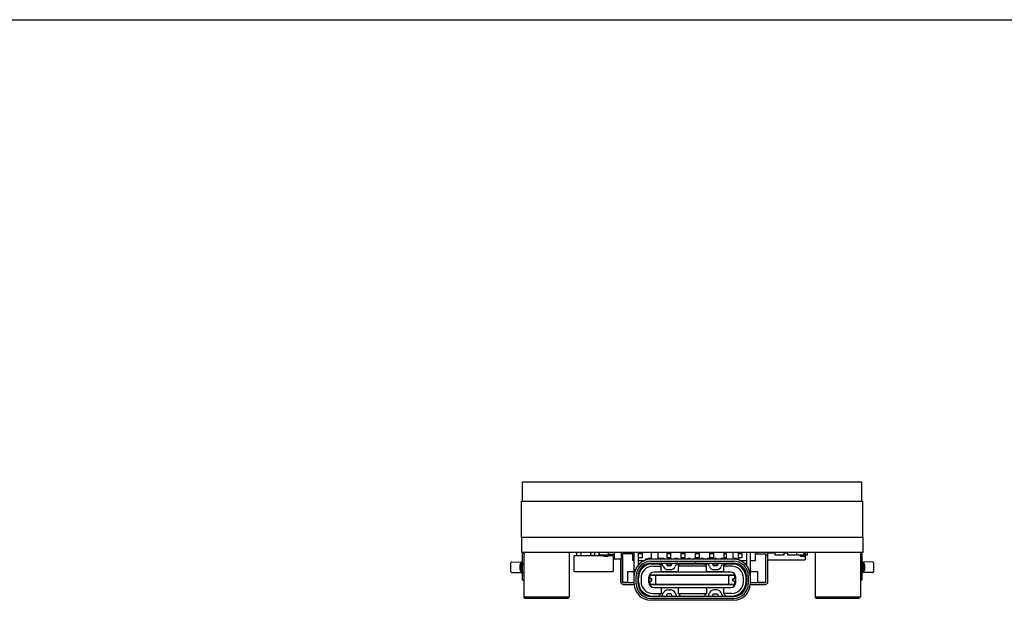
# Model space of a CAD drawing. Header units: millimetres. Extents: x 0 to 297, y 0 to 210.
# Tile 27 of 32: x 76 to 152, y 165 to 210. Entities that reach past the tile are written whole.
import ezdxf

# ---------------------------------------------------------------- set-up
doc = ezdxf.new("R2010")
doc.units = ezdxf.units.MM
doc.header["$LTSCALE"] = 16.335
for name, color, linetype in [('BOARD_1_DXF_CONTINUOUS_LINE', 7, 'CONTINUOUS'), ('CRYSTAL-SMD_DXF_CONTINUOUS_LINE', 7, 'CONTINUOUS'), ('ESP32-C6-LCD-1-3_DXF_FORMAT', 7, 'CONTINUOUS'), ('ESP32C6-1-3-DXF_CONTINUOUS_LINE', 7, 'CONTINUOUS'), ('EXTRUDED-399DXF_CONTINUOUS_LINE', 7, 'CONTINUOUS'), ('EXTRUDED-400DXF_CONTINUOUS_LINE', 7, 'CONTINUOUS'), ('EXTRUDED-401DXF_CONTINUOUS_LINE', 7, 'CONTINUOUS'), ('EXTRUDED-883DXF_CONTINUOUS_LINE', 7, 'CONTINUOUS'), ('EXTRUDED-939DXF_CONTINUOUS_LINE', 7, 'CONTINUOUS'), ('KEY-SMD_4P-LDXF_CONTINUOUS_LINE', 7, 'CONTINUOUS'), ('SMTSO-M2-3_5DXF_CONTINUOUS_LINE', 7, 'CONTINUOUS'), ('TF-SMD_TF-02DXF_CONTINUOUS_LINE', 7, 'CONTINUOUS'), ('TYPE-C_16PINDXF_CONTINUOUS_LINE', 7, 'CONTINUOUS'), ('USER_LIBRARYDXF_CONTINUOUS_LINE', 7, 'CONTINUOUS')]:
    doc.layers.add(name, color=color, linetype=linetype)

msp = doc.modelspace()

# ---------------------------------------------------------------- linework, layer by layer
at = {"layer": 'BOARD_1_DXF_CONTINUOUS_LINE', "color": 7, "linetype": 'Continuous'}
for p, q in [((114.552, 170.162), (114.552, 168.962)), ((114.552, 170.162), (140.859, 170.162)), ((140.859, 170.162), (140.859, 168.962)), ((140.859, 168.962), (114.552, 168.962))]:
    msp.add_line(p, q, dxfattribs=at)
at = {"layer": 'CRYSTAL-SMD_DXF_CONTINUOUS_LINE', "color": 7, "linetype": 'Continuous'}
for p, q in [((119.938, 168.712), (119.938, 168.762)), ((121.701, 168.812), (121.229, 168.812)), ((121.701, 168.812), (121.229, 168.812)), ((121.701, 168.622), (121.627, 168.622)), ((121.701, 168.522), (121.627, 168.522))]:
    msp.add_line(p, q, dxfattribs=at)
at = {"layer": 'ESP32-C6-LCD-1-3_DXF_FORMAT', "color": 7, "linetype": 'Continuous'}
msp.add_line((0, 210), (297, 210), dxfattribs=at)
at = {"layer": 'ESP32C6-1-3-DXF_CONTINUOUS_LINE', "color": 7, "linetype": 'Continuous'}
for p, q in [((114.626, 172.912), (114.626, 174.412)), ((114.626, 174.412), (140.786, 174.412)), ((140.786, 172.912), (140.786, 174.412)), ((114.554, 170.162), (114.554, 172.912)), ((114.554, 172.912), (140.859, 172.912)), ((140.859, 170.162), (140.859, 172.912)), ((114.554, 170.162), (140.859, 170.162))]:
    msp.add_line(p, q, dxfattribs=at)
at = {"layer": 'EXTRUDED-399DXF_CONTINUOUS_LINE', "color": 7, "linetype": 'Continuous'}
for p, q in [((119.862, 168.962), (119.862, 168.762)), ((119.862, 168.762), (120.182, 168.762)), ((120.182, 168.962), (120.182, 168.762)), ((134.874, 168.962), (134.874, 168.917))]:
    msp.add_line(p, q, dxfattribs=at)
at = {"layer": 'EXTRUDED-400DXF_CONTINUOUS_LINE', "color": 7, "linetype": 'Continuous'}
for p, q in [((119.96, 168.762), (119.96, 168.712)), ((120.528, 168.962), (120.528, 168.762)), ((120.54, 168.762), (120.528, 168.762)), ((120.54, 168.962), (120.54, 168.762)), ((121.229, 168.762), (120.54, 168.762)), ((121.229, 168.962), (121.229, 168.762)), ((134.074, 168.962), (134.074, 168.762)), ((134.763, 168.762), (134.074, 168.762)), ((134.763, 168.962), (134.763, 168.762)), ((135.049, 168.962), (135.049, 168.762)), ((135.738, 168.762), (135.049, 168.762)), ((135.738, 168.962), (135.738, 168.762)), ((136.307, 168.762), (135.738, 168.762)), ((136.307, 168.962), (136.307, 168.762)), ((136.582, 168.762), (136.42, 168.762)), ((136.582, 168.962), (136.582, 168.762))]:
    msp.add_line(p, q, dxfattribs=at)
at = {"layer": 'EXTRUDED-401DXF_CONTINUOUS_LINE', "color": 7, "linetype": 'Continuous'}
for p, q in [((121.701, 168.962), (121.701, 168.454)), ((122.248, 168.962), (122.248, 168.454)), ((122.248, 168.454), (121.701, 168.454))]:
    msp.add_line(p, q, dxfattribs=at)
at = {"layer": 'EXTRUDED-883DXF_CONTINUOUS_LINE', "color": 7, "linetype": 'Continuous'}
for p, q in [((134.074, 168.917), (133.52, 168.917)), ((133.52, 168.917), (133.52, 168.912)), ((135.049, 168.917), (134.763, 168.917)), ((136.42, 168.917), (136.356, 168.917)), ((136.42, 168.917), (136.42, 168.412)), ((133.547, 168.412), (136.42, 168.412))]:
    msp.add_line(p, q, dxfattribs=at)
at = {"layer": 'EXTRUDED-939DXF_CONTINUOUS_LINE', "color": 7, "linetype": 'Continuous'}
for p, q in [((118.577, 168.712), (118.577, 167.512)), ((120.9, 168.712), (118.577, 168.712)), ((121.627, 168.712), (121.2, 168.712)), ((121.627, 168.712), (121.627, 167.512)), ((118.577, 167.512), (121.627, 167.512))]:
    msp.add_line(p, q, dxfattribs=at)
at = {"layer": 'KEY-SMD_4P-LDXF_CONTINUOUS_LINE', "color": 7, "linetype": 'Continuous'}
for p, q in [((114.645, 166.832), (114.645, 168.882)), ((114.742, 168.882), (114.645, 168.882)), ((140.791, 168.882), (140.676, 168.882)), ((140.791, 168.882), (140.791, 166.832)), ((113.745, 167.486), (113.745, 168.179)), ((113.794, 168.229), (114.645, 168.244)), ((114.445, 168.032), (114.518, 168.232)), ((114.445, 167.632), (114.445, 168.032)), ((114.518, 168.232), (114.518, 167.432)), ((114.518, 168.232), (114.645, 168.232)), ((114.645, 168.092), (114.742, 168.092)), ((140.676, 168.092), (140.791, 168.092)), ((141.642, 168.229), (140.791, 168.244)), ((140.918, 168.232), (140.791, 168.232)), ((140.918, 168.232), (140.991, 168.032)), ((140.918, 167.432), (140.918, 168.232)), ((140.991, 168.032), (140.991, 167.632)), ((141.691, 168.179), (141.691, 167.486)), ((113.794, 167.436), (114.645, 167.421)), ((114.445, 167.632), (114.518, 167.432)), ((114.518, 167.432), (114.645, 167.432)), ((114.742, 167.392), (114.645, 167.392)), ((140.791, 167.392), (140.676, 167.392)), ((141.642, 167.436), (140.791, 167.421)), ((140.918, 167.432), (140.791, 167.432)), ((140.918, 167.432), (140.991, 167.632)), ((114.645, 166.832), (114.742, 166.832)), ((140.676, 166.832), (140.791, 166.832))]:
    msp.add_line(p, q, dxfattribs=at)
for centre, start, end in [((113.795, 168.179), 91, 180), ((141.641, 168.179), 0, 89), ((113.795, 167.486), 180, 269), ((141.641, 167.486), 271, 0)]:
    msp.add_arc(centre, 0.05, start, end, dxfattribs=at)
at = {"layer": 'SMTSO-M2-3_5DXF_CONTINUOUS_LINE', "color": 7, "linetype": 'Continuous'}
for p, q in [((114.724, 168.962), (114.724, 168.882)), ((114.742, 168.962), (114.742, 165.562)), ((118.242, 168.962), (118.242, 165.562)), ((137.176, 168.962), (137.176, 165.562)), ((140.676, 168.962), (140.676, 165.562)), ((114.724, 166.832), (114.724, 165.562)), ((114.824, 165.462), (114.724, 165.562)), ((114.724, 165.562), (114.742, 165.562)), ((114.842, 165.462), (114.742, 165.562)), ((114.742, 165.562), (118.242, 165.562)), ((114.824, 165.462), (114.843, 165.462)), ((114.842, 165.462), (118.142, 165.462)), ((118.142, 165.462), (118.242, 165.562)), ((137.176, 165.562), (140.676, 165.562)), ((137.276, 165.462), (137.176, 165.562)), ((137.276, 165.462), (140.576, 165.462)), ((140.576, 165.462), (140.676, 165.562))]:
    msp.add_line(p, q, dxfattribs=at)
at = {"layer": 'TF-SMD_TF-02DXF_CONTINUOUS_LINE', "color": 7, "linetype": 'Continuous'}
for p, q in [((122.248, 168.762), (122.347, 168.762)), ((122.347, 166.662), (122.347, 168.862)), ((123.147, 168.862), (122.347, 168.862)), ((122.347, 168.762), (122.347, 166.662)), ((123.047, 168.862), (123.047, 168.962)), ((123.147, 168.362), (123.147, 168.962)), ((123.572, 168.562), (123.572, 168.962)), ((123.872, 168.862), (123.572, 168.862)), ((123.872, 168.562), (123.572, 168.562)), ((123.872, 168.562), (123.872, 168.962)), ((125.772, 168.562), (125.772, 168.962)), ((126.072, 168.862), (125.772, 168.862)), ((126.072, 168.562), (125.772, 168.562)), ((126.072, 168.562), (126.072, 168.962)), ((126.872, 168.562), (126.872, 168.962)), ((127.172, 168.862), (126.872, 168.862)), ((127.172, 168.562), (126.872, 168.562)), ((127.172, 168.562), (127.172, 168.962)), ((127.972, 168.562), (127.972, 168.962)), ((128.272, 168.862), (127.972, 168.862)), ((128.272, 168.562), (127.972, 168.562)), ((128.272, 168.562), (128.272, 168.962)), ((129.072, 168.562), (129.072, 168.962)), ((129.372, 168.862), (129.072, 168.862)), ((129.372, 168.562), (129.072, 168.562)), ((129.372, 168.562), (129.372, 168.962)), ((130.172, 168.562), (130.172, 168.962)), ((130.357, 168.862), (130.172, 168.862)), ((130.357, 168.562), (130.172, 168.562)), ((131.272, 168.562), (131.272, 168.962)), ((131.572, 168.862), (131.272, 168.862)), ((131.572, 168.562), (131.272, 168.562)), ((131.572, 168.562), (131.572, 168.962)), ((132.597, 168.362), (132.597, 168.962)), ((132.597, 168.862), (133.397, 168.862)), ((132.697, 168.962), (132.697, 168.862)), ((133.397, 166.662), (133.397, 168.862)), ((133.397, 168.762), (133.547, 168.762)), ((133.397, 166.662), (133.397, 168.762)), ((133.547, 166.712), (133.547, 168.812)), ((122.197, 168.454), (122.197, 166.712)), ((123.147, 168.362), (123.247, 168.362)), ((123.547, 168.362), (124.065, 168.362)), ((131.369, 168.362), (131.887, 168.362)), ((132.187, 168.362), (132.597, 168.362)), ((122.747, 166.662), (122.747, 167.512)), ((122.747, 167.512), (123.247, 167.512)), ((132.187, 167.512), (132.747, 167.512)), ((132.747, 167.512), (132.747, 166.662)), ((122.747, 166.662), (122.347, 166.662)), ((122.347, 166.662), (123.247, 166.662)), ((122.397, 166.512), (123.25, 166.512)), ((123.547, 166.662), (123.575, 166.662)), ((123.55, 166.512), (123.592, 166.512)), ((131.842, 166.512), (131.884, 166.512)), ((131.86, 166.662), (131.887, 166.662)), ((132.185, 166.512), (133.347, 166.512)), ((132.187, 166.662), (133.397, 166.662)), ((133.397, 166.662), (132.747, 166.662))]:
    msp.add_line(p, q, dxfattribs=at)
for centre, start, end in [((122.397, 168.812), 131.28286, 138.01377), ((133.347, 168.812), 0, 48.71715), ((122.397, 166.712), 180, 270), ((133.347, 166.712), 270, 0)]:
    msp.add_arc(centre, 0.2, start, end, dxfattribs=at)
at = {"layer": 'TYPE-C_16PINDXF_CONTINUOUS_LINE', "color": 7, "linetype": 'Continuous'}
for p, q in [((123.247, 166.569), (123.247, 168.962)), ((123.547, 168.962), (123.547, 167.992)), ((124.117, 168.469), (124.117, 168.381)), ((124.117, 168.469), (131.317, 168.469)), ((124.307, 168.539), (124.307, 168.469)), ((124.307, 168.539), (124.577, 168.539)), ((124.577, 168.469), (124.577, 168.959)), ((125.077, 168.469), (125.077, 168.959)), ((125.107, 168.539), (125.107, 168.469)), ((125.107, 168.539), (125.527, 168.539)), ((125.527, 168.539), (125.527, 168.469)), ((125.867, 168.539), (125.867, 168.469)), ((125.867, 168.539), (126.067, 168.539)), ((126.067, 168.539), (126.067, 168.469)), ((126.367, 168.539), (126.367, 168.469)), ((126.367, 168.539), (126.567, 168.539)), ((126.567, 168.539), (126.567, 168.469)), ((126.867, 168.539), (126.867, 168.469)), ((126.867, 168.539), (127.067, 168.539)), ((127.067, 168.539), (127.067, 168.469)), ((127.367, 168.539), (127.567, 168.539)), ((127.367, 168.539), (127.367, 168.469)), ((127.567, 168.539), (127.567, 168.469)), ((127.867, 168.539), (128.067, 168.539)), ((127.867, 168.539), (127.867, 168.469)), ((128.067, 168.539), (128.067, 168.469)), ((128.367, 168.539), (128.567, 168.539)), ((128.367, 168.539), (128.367, 168.469)), ((128.567, 168.539), (128.567, 168.469)), ((128.867, 168.539), (129.067, 168.539)), ((128.867, 168.539), (128.867, 168.469)), ((129.067, 168.539), (129.067, 168.469)), ((129.367, 168.539), (129.567, 168.539)), ((129.367, 168.539), (129.367, 168.469)), ((129.567, 168.539), (129.567, 168.469)), ((129.907, 168.539), (130.327, 168.539)), ((129.907, 168.539), (129.907, 168.469)), ((130.327, 168.539), (130.327, 168.469)), ((130.357, 168.469), (130.357, 168.959)), ((130.857, 168.469), (130.857, 168.959)), ((130.857, 168.539), (131.127, 168.539)), ((131.127, 168.539), (131.127, 168.469)), ((131.317, 168.469), (131.317, 168.38)), ((131.887, 168.962), (131.887, 167.992)), ((132.187, 168.962), (132.187, 166.569)), ((123.572, 168.109), (123.572, 168.021)), ((123.658, 168.109), (123.572, 168.109)), ((124.251, 168.109), (125.385, 168.109)), ((130.907, 168.449), (124.527, 168.449)), ((124.527, 168.299), (130.907, 168.299)), ((124.527, 168.149), (127.97, 168.149)), ((124.672, 167.909), (125.317, 167.909)), ((125.317, 167.959), (125.167, 168.109)), ((125.317, 167.464), (125.317, 167.959)), ((125.484, 167.887), (125.38, 168.119)), ((125.695, 168.149), (125.758, 168.008)), ((125.713, 168.109), (126.171, 168.109)), ((126.035, 167.949), (125.849, 167.949)), ((126.126, 168.008), (126.189, 168.149)), ((126.504, 168.119), (126.401, 167.887)), ((126.499, 168.109), (128.934, 168.109)), ((126.767, 168.109), (126.617, 167.959)), ((126.617, 167.959), (126.617, 167.464)), ((128.817, 167.909), (126.617, 167.909)), ((126.867, 168.149), (126.867, 168.109)), ((127.167, 168.109), (127.167, 168.149)), ((127.962, 168.149), (127.962, 168.299)), ((127.972, 168.299), (127.972, 168.149)), ((127.972, 168.149), (130.907, 168.149)), ((128.267, 168.149), (128.267, 168.109)), ((128.567, 168.109), (128.567, 168.149)), ((128.817, 167.959), (128.667, 168.109)), ((128.817, 167.464), (128.817, 167.959)), ((129.033, 167.887), (128.929, 168.119)), ((129.244, 168.149), (129.307, 168.008)), ((129.262, 168.109), (129.72, 168.109)), ((129.584, 167.949), (129.398, 167.949)), ((129.675, 168.008), (129.738, 168.149)), ((130.053, 168.119), (129.95, 167.887)), ((130.048, 168.109), (131.183, 168.109)), ((130.117, 167.959), (130.267, 168.109)), ((130.117, 167.959), (130.117, 167.464)), ((130.762, 167.909), (130.117, 167.909)), ((131.862, 168.109), (131.776, 168.109)), ((131.862, 168.021), (131.862, 168.109)), ((123.397, 166.569), (123.397, 167.169)), ((123.547, 166.569), (123.547, 167.169)), ((123.572, 166.719), (123.572, 167.385)), ((123.772, 167.009), (123.772, 166.719)), ((124.372, 166.664), (124.372, 167.064)), ((124.434, 167.277), (124.497, 167.214)), ((124.472, 166.939), (124.472, 167.189)), ((130.962, 167.189), (124.472, 167.189)), ((124.497, 167.189), (124.497, 167.214)), ((130.937, 167.214), (124.497, 167.214)), ((130.662, 167.464), (124.772, 167.464)), ((124.832, 167.214), (124.832, 167.189)), ((124.867, 167.195), (124.864, 167.201)), ((124.867, 167.195), (124.867, 167.189)), ((124.914, 166.539), (124.914, 167.189)), ((125.067, 167.189), (125.067, 167.195)), ((125.102, 167.189), (125.102, 167.214)), ((125.317, 167.509), (126.617, 167.509)), ((125.849, 167.649), (126.035, 167.649)), ((126.332, 167.189), (126.332, 167.214)), ((126.367, 167.195), (126.364, 167.201)), ((126.367, 167.195), (126.367, 167.189)), ((126.567, 167.189), (126.567, 167.195)), ((126.602, 167.189), (126.602, 167.214)), ((126.832, 167.189), (126.832, 167.214)), ((126.867, 167.195), (126.864, 167.201)), ((126.867, 167.195), (126.867, 167.189)), ((127.067, 167.189), (127.067, 167.195)), ((127.102, 167.189), (127.102, 167.214)), ((127.332, 167.189), (127.332, 167.214)), ((127.367, 167.202), (127.367, 167.189)), ((127.567, 167.189), (127.567, 167.202)), ((127.602, 167.189), (127.602, 167.214)), ((127.832, 167.189), (127.832, 167.214)), ((127.867, 167.202), (127.867, 167.189)), ((128.067, 167.189), (128.067, 167.202)), ((128.102, 167.189), (128.102, 167.214)), ((128.332, 167.189), (128.332, 167.214)), ((128.367, 167.195), (128.364, 167.201)), ((128.367, 167.195), (128.367, 167.189)), ((128.567, 167.189), (128.567, 167.195)), ((128.602, 167.189), (128.602, 167.214)), ((128.817, 167.509), (130.117, 167.509)), ((128.832, 167.189), (128.832, 167.214)), ((128.867, 167.195), (128.864, 167.201)), ((128.867, 167.195), (128.867, 167.189)), ((129.067, 167.189), (129.067, 167.195)), ((129.102, 167.189), (129.102, 167.214)), ((129.398, 167.649), (129.584, 167.649)), ((130.332, 167.189), (130.332, 167.214)), ((130.367, 167.195), (130.364, 167.201)), ((130.367, 167.195), (130.367, 167.189)), ((130.52, 167.189), (130.52, 166.539)), ((130.567, 167.195), (130.57, 167.201)), ((130.567, 167.189), (130.567, 167.195)), ((130.602, 167.214), (130.602, 167.189)), ((130.937, 167.214), (131.001, 167.277)), ((130.937, 167.189), (130.937, 167.214)), ((130.962, 167.189), (130.962, 166.939)), ((131.062, 166.664), (131.062, 167.064)), ((131.662, 166.719), (131.662, 167.009)), ((131.862, 166.719), (131.862, 167.385)), ((131.887, 167.169), (131.887, 166.569)), ((132.037, 167.169), (132.037, 166.569)), ((124.602, 166.939), (124.372, 166.939)), ((124.372, 166.789), (124.602, 166.789)), ((124.497, 166.514), (124.434, 166.451)), ((124.472, 166.539), (124.472, 166.789)), ((124.472, 166.539), (130.962, 166.539)), ((124.497, 166.514), (124.497, 166.539)), ((124.497, 166.514), (130.937, 166.514)), ((124.573, 166.939), (124.573, 166.789)), ((124.602, 166.789), (124.602, 166.939)), ((124.772, 166.264), (130.662, 166.264)), ((124.832, 166.539), (124.832, 166.514)), ((124.867, 166.539), (124.867, 166.533)), ((125.067, 166.533), (125.067, 166.539)), ((125.067, 166.533), (125.07, 166.527)), ((125.102, 166.514), (125.102, 166.539)), ((125.317, 166.264), (125.317, 165.819)), ((126.332, 166.514), (126.332, 166.539)), ((126.367, 166.539), (126.367, 166.533)), ((126.567, 166.533), (126.567, 166.539)), ((126.602, 166.539), (126.602, 166.514)), ((126.617, 166.264), (126.617, 165.819)), ((126.832, 166.514), (126.832, 166.539)), ((126.867, 166.539), (126.867, 166.533)), ((127.067, 166.533), (127.067, 166.539)), ((127.067, 166.533), (127.07, 166.527)), ((127.102, 166.514), (127.102, 166.539)), ((127.332, 166.539), (127.332, 166.514)), ((127.367, 166.539), (127.367, 166.526)), ((127.567, 166.526), (127.567, 166.539)), ((127.602, 166.514), (127.602, 166.539)), ((127.832, 166.514), (127.832, 166.539)), ((127.867, 166.539), (127.867, 166.526)), ((128.067, 166.526), (128.067, 166.539)), ((128.102, 166.539), (128.102, 166.514)), ((128.332, 166.514), (128.332, 166.539)), ((128.367, 166.539), (128.367, 166.533)), ((128.567, 166.533), (128.567, 166.539)), ((128.567, 166.533), (128.57, 166.527)), ((128.602, 166.514), (128.602, 166.539)), ((128.817, 166.264), (128.817, 165.819)), ((128.832, 166.539), (128.832, 166.514)), ((128.867, 166.539), (128.867, 166.533)), ((129.067, 166.533), (129.067, 166.539)), ((129.102, 166.514), (129.102, 166.539)), ((130.117, 166.264), (130.117, 165.819)), ((130.332, 166.514), (130.332, 166.539)), ((130.367, 166.539), (130.367, 166.533)), ((130.567, 166.533), (130.567, 166.539)), ((130.567, 166.533), (130.57, 166.527)), ((130.602, 166.539), (130.602, 166.514)), ((131.062, 166.939), (130.832, 166.939)), ((130.832, 166.789), (130.832, 166.939)), ((130.832, 166.789), (131.062, 166.789)), ((130.862, 166.789), (130.862, 166.939)), ((130.937, 166.514), (130.937, 166.539)), ((130.937, 166.514), (131.001, 166.451)), ((130.962, 166.789), (130.962, 166.539)), ((130.907, 165.589), (124.527, 165.589)), ((130.907, 165.439), (124.527, 165.439)), ((124.672, 165.819), (125.317, 165.819)), ((124.672, 165.619), (125.38, 165.619)), ((124.717, 165.619), (124.717, 165.589)), ((125.017, 165.589), (125.017, 165.619)), ((125.317, 165.819), (125.117, 165.619)), ((125.38, 165.619), (125.484, 165.851)), ((125.758, 165.73), (125.695, 165.589)), ((125.709, 165.619), (126.176, 165.619)), ((125.849, 166.089), (126.035, 166.089)), ((126.035, 165.789), (125.849, 165.789)), ((126.145, 165.589), (126.12, 165.619)), ((126.189, 165.589), (126.126, 165.73)), ((126.401, 165.851), (126.504, 165.619)), ((126.504, 165.619), (128.931, 165.619)), ((126.507, 165.619), (126.507, 165.613)), ((126.617, 165.819), (128.817, 165.819)), ((126.617, 165.819), (126.817, 165.619)), ((128.617, 165.619), (128.817, 165.819)), ((128.927, 165.611), (128.927, 165.619)), ((128.931, 165.619), (129.035, 165.851)), ((129.309, 165.73), (129.246, 165.589)), ((129.26, 165.619), (129.727, 165.619)), ((129.314, 165.619), (129.289, 165.589)), ((129.586, 166.089), (129.4, 166.089)), ((129.4, 165.789), (129.586, 165.789)), ((129.74, 165.589), (129.677, 165.73)), ((129.952, 165.851), (130.055, 165.619)), ((130.055, 165.619), (130.762, 165.619)), ((130.762, 165.819), (130.117, 165.819)), ((130.117, 165.819), (130.317, 165.619)), ((130.417, 165.619), (130.417, 165.589)), ((130.717, 165.589), (130.717, 165.619)), ((130.907, 165.289), (124.527, 165.289))]:
    msp.add_line(p, q, dxfattribs=at)
for centre, radius, start, end in [((124.527, 167.169), 1.28, 90, 180), ((124.527, 167.169), 1.13, 90, 180), ((124.527, 167.169), 0.98, 90, 180), ((124.672, 167.009), 1.1, 90, 180), ((124.672, 167.009), 0.9, 89.99996, 180.00011), ((125.335, 168.099), 0.05, 23.96249, 78.75468), ((125.849, 168.049), 0.4, 203.96249, 270), ((125.849, 168.049), 0.1, 203.96249, 270), ((126.035, 168.049), 0.1, 270, 336.03751), ((126.035, 168.049), 0.4, 270, 336.03751), ((126.55, 168.099), 0.05, 90, 156.03751), ((128.884, 168.099), 0.05, 23.96249, 90), ((129.398, 168.049), 0.4, 203.96249, 270), ((129.398, 168.049), 0.1, 203.96249, 270), ((129.584, 168.049), 0.1, 270, 336.03751), ((129.584, 168.049), 0.4, 270, 336.03751), ((130.099, 168.099), 0.05, 112.05555, 156.03751), ((130.762, 167.009), 1.1, 0, 90), ((130.762, 167.009), 0.9, 359.99989, 90.00011), ((130.907, 167.169), 1.28, 0, 90), ((130.907, 167.169), 1.13, 360, 90), ((130.907, 167.169), 0.98, 0, 90), ((124.772, 167.064), 0.4, 90, 180), ((130.662, 167.064), 0.4, 0, 90), ((124.527, 166.569), 1.28, 180, 270), ((124.527, 166.569), 1.13, 180, 270), ((124.527, 166.569), 0.98, 180, 270), ((124.672, 166.719), 1.1, 180, 270), ((124.672, 166.719), 0.9, 179.99989, 270.00007), ((124.772, 166.664), 0.4, 180, 270), ((130.662, 166.664), 0.4, 270, 360), ((130.762, 166.719), 1.1, 270, 0), ((130.762, 166.719), 0.9, 269.99996, 0.00011), ((130.907, 166.569), 1.28, 270, 0), ((130.907, 166.569), 1.13, 270, 360), ((130.907, 166.569), 0.98, 270, 0), ((125.335, 165.639), 0.05, 270, 336.03751), ((125.849, 165.689), 0.4, 90, 156.03751), ((125.849, 165.689), 0.1, 90, 156.03751), ((126.035, 165.689), 0.4, 23.96249, 90), ((126.035, 165.689), 0.1, 23.96249, 90), ((126.55, 165.639), 0.05, 203.96249, 270), ((126.608, 165.739), 0.15, 233.25648, 270.00038), ((128.827, 165.739), 0.15, 269.99572, 306.74747), ((128.886, 165.639), 0.05, 270, 336.03751), ((129.4, 165.689), 0.4, 90, 156.03751), ((129.4, 165.689), 0.1, 90, 156.03751), ((129.586, 165.689), 0.4, 23.96249, 90), ((129.586, 165.689), 0.1, 23.96249, 90), ((130.101, 165.639), 0.05, 203.96249, 270)]:
    msp.add_arc(centre, radius, start, end, dxfattribs=at)
for centre, ratio, start_param, end_param in [((126.35, 166.784), 0.175, -3.141593, -2.762185), ((126.585, 166.784), 0.175001, 2.762185, 3.141593), ((128.85, 166.784), 0.175, -3.141593, -2.762185), ((129.085, 166.784), 0.175001, 2.762185, 3.141593)]:
    msp.add_ellipse(centre, major_axis=(0, 0.27), ratio=ratio, start_param=start_param, end_param=end_param, dxfattribs=at)
for points, knots in [([(124.864, 167.201), (124.863, 167.203), (124.861, 167.206), (124.858, 167.211), (124.854, 167.213), (124.851, 167.214), (124.85, 167.214)], [0, 0, 0, 0, 0.330639, 0.599122, 0.815497, 1, 1, 1, 1]), ([(125.085, 167.214), (125.083, 167.214), (125.08, 167.213), (125.075, 167.209), (125.071, 167.203), (125.068, 167.198), (125.067, 167.195)], [0, 0, 0, 0, 0.170648, 0.381613, 0.65512, 1, 1, 1, 1]), ([(126.364, 167.201), (126.363, 167.203), (126.361, 167.206), (126.358, 167.211), (126.354, 167.213), (126.351, 167.214), (126.35, 167.214)], [0, 0, 0, 0, 0.330622, 0.599087, 0.815485, 1, 1, 1, 1]), ([(126.585, 167.214), (126.583, 167.214), (126.58, 167.213), (126.575, 167.209), (126.571, 167.203), (126.568, 167.198), (126.567, 167.195)], [0, 0, 0, 0, 0.170661, 0.381635, 0.655119, 1, 1, 1, 1]), ([(126.864, 167.201), (126.863, 167.203), (126.861, 167.206), (126.858, 167.211), (126.854, 167.213), (126.851, 167.214), (126.85, 167.214)], [0, 0, 0, 0, 0.330638, 0.599121, 0.815497, 1, 1, 1, 1]), ([(127.085, 167.214), (127.083, 167.214), (127.08, 167.213), (127.075, 167.209), (127.071, 167.203), (127.068, 167.198), (127.067, 167.195)], [0, 0, 0, 0, 0.170649, 0.381615, 0.655121, 1, 1, 1, 1]), ([(127.367, 167.202), (127.366, 167.204), (127.364, 167.208), (127.359, 167.212), (127.355, 167.214), (127.353, 167.214)], [0, 0, 0, 0, 0.327741, 0.709447, 1, 1, 1, 1]), ([(127.581, 167.214), (127.58, 167.214), (127.577, 167.213), (127.571, 167.209), (127.569, 167.205), (127.567, 167.202)], [0, 0, 0, 0, 0.188513, 0.532373, 1, 1, 1, 1]), ([(127.867, 167.202), (127.866, 167.204), (127.864, 167.208), (127.859, 167.212), (127.855, 167.214), (127.853, 167.214)], [0, 0, 0, 0, 0.327741, 0.709447, 1, 1, 1, 1]), ([(128.081, 167.214), (128.08, 167.214), (128.077, 167.213), (128.071, 167.209), (128.069, 167.205), (128.067, 167.202)], [0, 0, 0, 0, 0.188513, 0.532373, 1, 1, 1, 1]), ([(128.364, 167.201), (128.363, 167.203), (128.361, 167.206), (128.358, 167.211), (128.354, 167.213), (128.351, 167.214), (128.35, 167.214)], [0, 0, 0, 0, 0.330638, 0.599121, 0.815497, 1, 1, 1, 1]), ([(128.585, 167.214), (128.583, 167.214), (128.58, 167.213), (128.575, 167.209), (128.571, 167.203), (128.568, 167.198), (128.567, 167.195)], [0, 0, 0, 0, 0.170649, 0.381615, 0.655121, 1, 1, 1, 1]), ([(128.864, 167.201), (128.863, 167.203), (128.861, 167.206), (128.858, 167.211), (128.854, 167.213), (128.851, 167.214), (128.85, 167.214)], [0, 0, 0, 0, 0.330622, 0.599087, 0.815485, 1, 1, 1, 1]), ([(129.085, 167.214), (129.083, 167.214), (129.08, 167.213), (129.075, 167.209), (129.071, 167.203), (129.068, 167.198), (129.067, 167.195)], [0, 0, 0, 0, 0.170661, 0.381635, 0.655119, 1, 1, 1, 1]), ([(130.364, 167.201), (130.363, 167.203), (130.361, 167.206), (130.358, 167.211), (130.354, 167.213), (130.351, 167.214), (130.35, 167.214)], [0, 0, 0, 0, 0.330639, 0.599123, 0.815497, 1, 1, 1, 1]), ([(130.57, 167.201), (130.571, 167.203), (130.573, 167.206), (130.577, 167.211), (130.581, 167.213), (130.583, 167.214), (130.585, 167.214)], [0, 0, 0, 0, 0.330567, 0.599089, 0.815482, 1, 1, 1, 1]), ([(124.85, 166.514), (124.851, 166.514), (124.855, 166.515), (124.859, 166.519), (124.863, 166.525), (124.866, 166.53), (124.867, 166.533)], [0, 0, 0, 0, 0.170661, 0.381633, 0.655114, 1, 1, 1, 1]), ([(125.07, 166.527), (125.071, 166.525), (125.073, 166.522), (125.077, 166.517), (125.081, 166.515), (125.083, 166.514), (125.085, 166.514)], [0, 0, 0, 0, 0.330629, 0.59909, 0.815486, 1, 1, 1, 1]), ([(126.85, 166.514), (126.851, 166.514), (126.855, 166.515), (126.859, 166.519), (126.863, 166.525), (126.866, 166.53), (126.867, 166.533)], [0, 0, 0, 0, 0.170657, 0.381636, 0.655126, 1, 1, 1, 1]), ([(127.07, 166.527), (127.071, 166.525), (127.073, 166.522), (127.077, 166.517), (127.081, 166.515), (127.083, 166.514), (127.085, 166.514)], [0, 0, 0, 0, 0.33066, 0.599127, 0.815489, 1, 1, 1, 1]), ([(127.353, 166.514), (127.354, 166.514), (127.358, 166.515), (127.363, 166.519), (127.366, 166.524), (127.367, 166.526)], [0, 0, 0, 0, 0.188521, 0.53239, 1, 1, 1, 1]), ([(127.567, 166.526), (127.568, 166.524), (127.571, 166.519), (127.577, 166.514), (127.581, 166.514)], [0, 0, 0, 0, 0.333578, 1, 1, 1, 1]), ([(127.853, 166.514), (127.854, 166.514), (127.858, 166.515), (127.863, 166.519), (127.866, 166.524), (127.867, 166.526)], [0, 0, 0, 0, 0.188521, 0.53239, 1, 1, 1, 1]), ([(128.067, 166.526), (128.068, 166.524), (128.071, 166.519), (128.077, 166.514), (128.081, 166.514)], [0, 0, 0, 0, 0.333578, 1, 1, 1, 1]), ([(128.35, 166.514), (128.351, 166.514), (128.355, 166.515), (128.359, 166.519), (128.363, 166.525), (128.366, 166.53), (128.367, 166.533)], [0, 0, 0, 0, 0.170657, 0.381636, 0.655126, 1, 1, 1, 1]), ([(128.57, 166.527), (128.571, 166.525), (128.573, 166.522), (128.577, 166.517), (128.581, 166.515), (128.583, 166.514), (128.585, 166.514)], [0, 0, 0, 0, 0.33066, 0.599127, 0.815489, 1, 1, 1, 1]), ([(130.35, 166.514), (130.351, 166.514), (130.355, 166.515), (130.359, 166.519), (130.363, 166.525), (130.366, 166.53), (130.367, 166.533)], [0, 0, 0, 0, 0.170661, 0.381633, 0.655114, 1, 1, 1, 1]), ([(130.57, 166.527), (130.571, 166.525), (130.573, 166.522), (130.577, 166.517), (130.581, 166.515), (130.583, 166.514), (130.585, 166.514)], [0, 0, 0, 0, 0.330629, 0.59909, 0.815486, 1, 1, 1, 1])]:
    msp.add_open_spline(points, degree=3, knots=knots, dxfattribs=at)
at = {"layer": 'USER_LIBRARYDXF_CONTINUOUS_LINE', "color": 7, "linetype": 'Continuous'}
for p, q in [((118.83, 168.712), (118.83, 168.952)), ((119.13, 168.952), (119.13, 168.712)), ((120.9, 168.672), (120.9, 168.762)), ((121.19, 168.662), (120.91, 168.662)), ((121.2, 168.762), (121.2, 168.672)), ((123.047, 168.957), (123.147, 168.957)), ((136.056, 168.672), (136.056, 168.762)), ((136.346, 168.662), (136.066, 168.662)), ((136.356, 168.952), (136.356, 168.672))]:
    msp.add_line(p, q, dxfattribs=at)
for centre, start, end in [((120.91, 168.672), 180, 270), ((121.19, 168.672), 270, 360), ((136.066, 168.672), 180, 270), ((136.346, 168.672), 270, 360)]:
    msp.add_arc(centre, 0.01, start, end, dxfattribs=at)

doc.saveas('drawing.dxf')
